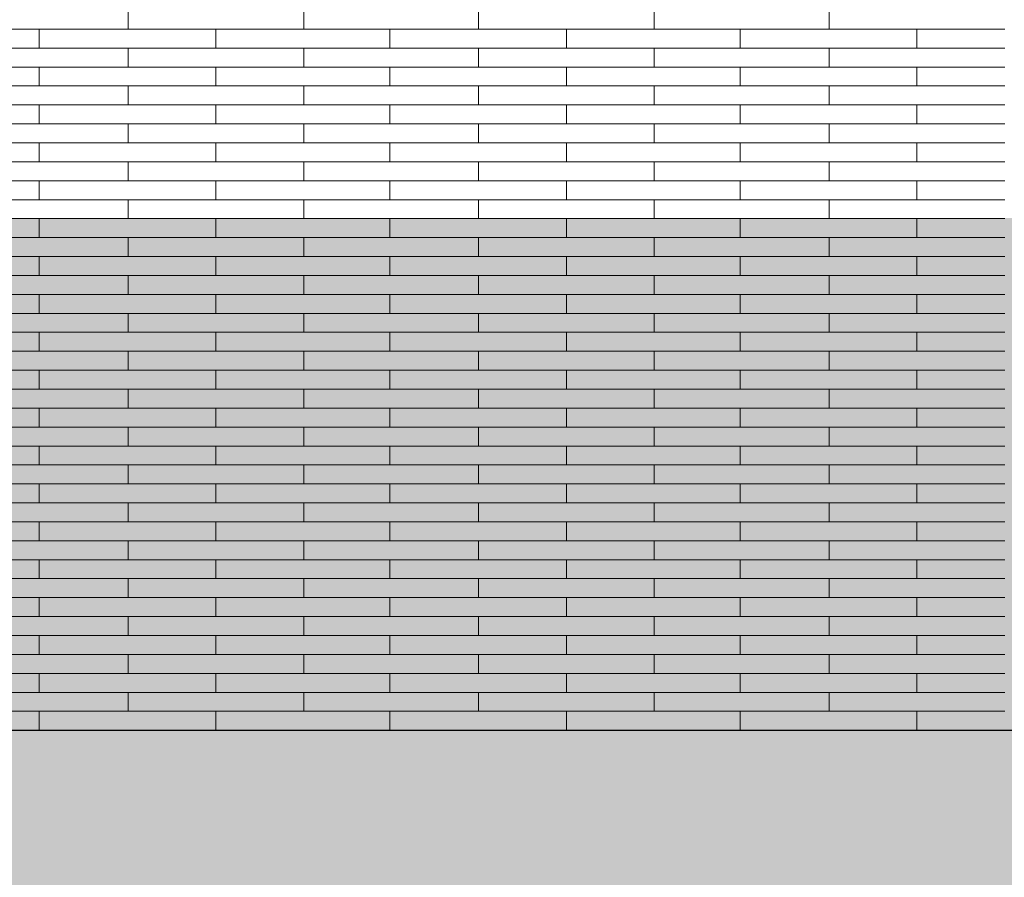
# Model space of a CAD drawing. Header units: millimetres. Extents: x -94445 to -15191, y 1000 to 18261.
# Tile 25 of 108: x -69568 to -67886, y 12414 to 13879. Entities that reach past the tile are written whole.
import ezdxf

# ---------------------------------------------------------------- set-up
doc = ezdxf.new("R2010")
doc.units = ezdxf.units.MM
doc.header["$LTSCALE"] = 0.5
doc.header["$MEASUREMENT"] = 0
doc.linetypes.add('PLINE', pattern=[0])
doc.layers.add('26-- Yttertak', color=7, linetype='Continuous')
doc.layers.add('262- Taktekking', color=7, linetype='Continuous', lineweight=0)

# ---------------------------------------------------------------- blocks, each defined once
blk = doc.blocks.new('*X19')
at = {"layer": '262- Taktekking', "linetype": 'PLINE'}
for p, q in [((-69382.7, 13862.5), (-69382.7, 13894.9)), ((-69082.7, 13862.5), (-69082.7, 13894.9)), ((-68784.2, 13862.5), (-68784.2, 13894.9)), ((-68484.2, 13862.5), (-68484.2, 13894.9)), ((-68185.7, 13862.5), (-68185.7, 13894.9)), ((-69681.2, 13862.5), (-69382.7, 13862.5)), ((-69534.2, 13830.2), (-69534.2, 13862.5)), ((-69382.7, 13862.5), (-69082.7, 13862.5)), ((-69382.7, 13862.5), (-69283.2, 13862.5)), ((-69283.2, 13862.5), (-69084.2, 13862.5)), ((-69232.7, 13830.2), (-69232.7, 13862.5)), ((-69082.7, 13862.5), (-68784.2, 13862.5)), ((-68935.7, 13830.2), (-68935.7, 13862.5)), ((-68784.2, 13862.5), (-68484.2, 13862.5)), ((-68784.2, 13862.5), (-68684.7, 13862.5)), ((-68684.7, 13862.5), (-68485.7, 13862.5)), ((-68634.2, 13830.2), (-68634.2, 13862.5)), ((-68484.2, 13862.5), (-68185.7, 13862.5)), ((-68337.2, 13830.2), (-68337.2, 13862.5)), ((-68185.7, 13862.5), (-67885.7, 13862.5)), ((-68185.7, 13862.5), (-68086.2, 13862.5)), ((-68086.2, 13862.5), (-67887.2, 13862.5)), ((-68035.7, 13830.2), (-68035.7, 13862.5)), ((-69681.2, 13830.2), (-69382.7, 13830.2)), ((-69382.7, 13830.2), (-69082.7, 13830.2)), ((-69382.7, 13797.8), (-69382.7, 13830.2)), ((-69082.7, 13797.8), (-69082.7, 13830.2)), ((-69082.7, 13830.2), (-68784.2, 13830.2)), ((-68784.2, 13830.2), (-68484.2, 13830.2)), ((-68784.2, 13797.8), (-68784.2, 13830.2)), ((-68484.2, 13797.8), (-68484.2, 13830.2)), ((-68484.2, 13830.2), (-68185.7, 13830.2)), ((-68185.7, 13830.2), (-67885.7, 13830.2)), ((-68185.7, 13797.8), (-68185.7, 13830.2)), ((-69681.2, 13797.8), (-69382.7, 13797.8)), ((-69534.2, 13765.5), (-69534.2, 13797.8)), ((-69382.7, 13797.8), (-69082.7, 13797.8)), ((-69382.7, 13797.8), (-69283.2, 13797.8)), ((-69283.2, 13797.8), (-69084.2, 13797.8)), ((-69232.7, 13765.5), (-69232.7, 13797.8)), ((-69082.7, 13797.8), (-68784.2, 13797.8)), ((-68935.7, 13765.5), (-68935.7, 13797.8)), ((-68784.2, 13797.8), (-68484.2, 13797.8)), ((-68784.2, 13797.8), (-68684.7, 13797.8)), ((-68684.7, 13797.8), (-68485.7, 13797.8)), ((-68634.2, 13765.5), (-68634.2, 13797.8)), ((-68484.2, 13797.8), (-68185.7, 13797.8)), ((-68337.2, 13765.5), (-68337.2, 13797.8)), ((-68185.7, 13797.8), (-67885.7, 13797.8)), ((-68185.7, 13797.8), (-68086.2, 13797.8)), ((-68086.2, 13797.8), (-67887.2, 13797.8)), ((-68035.7, 13765.5), (-68035.7, 13797.8)), ((-69681.2, 13765.5), (-69382.7, 13765.5)), ((-69382.7, 13765.5), (-69082.7, 13765.5)), ((-69382.7, 13733.1), (-69382.7, 13765.5)), ((-69082.7, 13733.1), (-69082.7, 13765.5)), ((-69082.7, 13765.5), (-68784.2, 13765.5)), ((-68784.2, 13765.5), (-68484.2, 13765.5)), ((-68784.2, 13733.1), (-68784.2, 13765.5)), ((-68484.2, 13733.1), (-68484.2, 13765.5)), ((-68484.2, 13765.5), (-68185.7, 13765.5)), ((-68185.7, 13765.5), (-67885.7, 13765.5)), ((-68185.7, 13733.1), (-68185.7, 13765.5)), ((-69681.2, 13733.1), (-69382.7, 13733.1)), ((-69534.2, 13700.8), (-69534.2, 13733.1)), ((-69382.7, 13733.1), (-69082.7, 13733.1)), ((-69382.7, 13733.1), (-69283.2, 13733.1)), ((-69283.2, 13733.1), (-69084.2, 13733.1)), ((-69232.7, 13700.8), (-69232.7, 13733.1)), ((-69082.7, 13733.1), (-68784.2, 13733.1)), ((-68935.7, 13700.8), (-68935.7, 13733.1)), ((-68784.2, 13733.1), (-68484.2, 13733.1)), ((-68784.2, 13733.1), (-68684.7, 13733.1)), ((-68684.7, 13733.1), (-68485.7, 13733.1)), ((-68634.2, 13700.8), (-68634.2, 13733.1)), ((-68484.2, 13733.1), (-68185.7, 13733.1)), ((-68337.2, 13700.8), (-68337.2, 13733.1)), ((-68185.7, 13733.1), (-67885.7, 13733.1)), ((-68185.7, 13733.1), (-68086.2, 13733.1)), ((-68086.2, 13733.1), (-67887.2, 13733.1)), ((-68035.7, 13700.8), (-68035.7, 13733.1)), ((-69681.2, 13700.8), (-69382.7, 13700.8)), ((-69382.7, 13700.8), (-69082.7, 13700.8)), ((-69382.7, 13668.4), (-69382.7, 13700.8)), ((-69082.7, 13668.4), (-69082.7, 13700.8)), ((-69082.7, 13700.8), (-68784.2, 13700.8)), ((-68784.2, 13700.8), (-68484.2, 13700.8)), ((-68784.2, 13668.4), (-68784.2, 13700.8)), ((-68484.2, 13668.4), (-68484.2, 13700.8)), ((-68484.2, 13700.8), (-68185.7, 13700.8)), ((-68185.7, 13700.8), (-67885.7, 13700.8)), ((-68185.7, 13668.4), (-68185.7, 13700.8)), ((-69681.2, 13668.4), (-69382.7, 13668.4)), ((-69534.2, 13636), (-69534.2, 13668.4)), ((-69382.7, 13668.4), (-69082.7, 13668.4)), ((-69382.7, 13668.4), (-69283.2, 13668.4)), ((-69283.2, 13668.4), (-69084.2, 13668.4)), ((-69232.7, 13636), (-69232.7, 13668.4)), ((-69082.7, 13668.4), (-68784.2, 13668.4)), ((-68935.7, 13636), (-68935.7, 13668.4)), ((-68784.2, 13668.4), (-68484.2, 13668.4)), ((-68784.2, 13668.4), (-68684.7, 13668.4)), ((-68684.7, 13668.4), (-68485.7, 13668.4)), ((-68634.2, 13636), (-68634.2, 13668.4)), ((-68484.2, 13668.4), (-68185.7, 13668.4)), ((-68337.2, 13636), (-68337.2, 13668.4)), ((-68185.7, 13668.4), (-67885.7, 13668.4)), ((-68185.7, 13668.4), (-68086.2, 13668.4)), ((-68086.2, 13668.4), (-67887.2, 13668.4)), ((-68035.7, 13636), (-68035.7, 13668.4)), ((-69681.2, 13636), (-69382.7, 13636)), ((-69382.7, 13636), (-69082.7, 13636)), ((-69382.7, 13603.7), (-69382.7, 13636)), ((-69082.7, 13603.7), (-69082.7, 13636)), ((-69082.7, 13636), (-68784.2, 13636)), ((-68784.2, 13636), (-68484.2, 13636)), ((-68784.2, 13603.7), (-68784.2, 13636)), ((-68484.2, 13603.7), (-68484.2, 13636)), ((-68484.2, 13636), (-68185.7, 13636)), ((-68185.7, 13636), (-67885.7, 13636)), ((-68185.7, 13603.7), (-68185.7, 13636)), ((-69681.2, 13603.7), (-69382.7, 13603.7)), ((-69534.2, 13571.3), (-69534.2, 13603.7)), ((-69382.7, 13603.7), (-69082.7, 13603.7)), ((-69382.7, 13603.7), (-69283.2, 13603.7)), ((-69283.2, 13603.7), (-69084.2, 13603.7)), ((-69232.7, 13571.3), (-69232.7, 13603.7)), ((-69082.7, 13603.7), (-68784.2, 13603.7)), ((-68935.7, 13571.3), (-68935.7, 13603.7)), ((-68784.2, 13603.7), (-68484.2, 13603.7)), ((-68784.2, 13603.7), (-68684.7, 13603.7)), ((-68684.7, 13603.7), (-68485.7, 13603.7)), ((-68634.2, 13571.3), (-68634.2, 13603.7)), ((-68484.2, 13603.7), (-68185.7, 13603.7)), ((-68337.2, 13571.3), (-68337.2, 13603.7)), ((-68185.7, 13603.7), (-67885.7, 13603.7)), ((-68185.7, 13603.7), (-68086.2, 13603.7)), ((-68086.2, 13603.7), (-67887.2, 13603.7)), ((-68035.7, 13571.3), (-68035.7, 13603.7)), ((-69681.2, 13571.3), (-69382.7, 13571.3)), ((-69382.7, 13571.3), (-69082.7, 13571.3)), ((-69382.7, 13539), (-69382.7, 13571.3)), ((-69082.7, 13539), (-69082.7, 13571.3)), ((-69082.7, 13571.3), (-68784.2, 13571.3)), ((-68784.2, 13571.3), (-68484.2, 13571.3)), ((-68784.2, 13539), (-68784.2, 13571.3)), ((-68484.2, 13539), (-68484.2, 13571.3)), ((-68484.2, 13571.3), (-68185.7, 13571.3)), ((-68185.7, 13571.3), (-67885.7, 13571.3)), ((-68185.7, 13539), (-68185.7, 13571.3)), ((-69681.2, 13539), (-69382.7, 13539)), ((-69534.2, 13506.6), (-69534.2, 13539)), ((-69382.7, 13539), (-69082.7, 13539)), ((-69382.7, 13539), (-69283.2, 13539)), ((-69283.2, 13539), (-69084.2, 13539)), ((-69232.7, 13506.6), (-69232.7, 13539)), ((-69082.7, 13539), (-68784.2, 13539)), ((-68935.7, 13506.6), (-68935.7, 13539)), ((-68784.2, 13539), (-68484.2, 13539)), ((-68784.2, 13539), (-68684.7, 13539)), ((-68684.7, 13539), (-68485.7, 13539)), ((-68634.2, 13506.6), (-68634.2, 13539)), ((-68484.2, 13539), (-68185.7, 13539)), ((-68337.2, 13506.6), (-68337.2, 13539)), ((-68185.7, 13539), (-67885.7, 13539)), ((-68185.7, 13539), (-68086.2, 13539)), ((-68086.2, 13539), (-67887.2, 13539)), ((-68035.7, 13506.6), (-68035.7, 13539)), ((-69681.2, 13506.6), (-69382.7, 13506.6)), ((-69382.7, 13506.6), (-69082.7, 13506.6)), ((-69382.7, 13474.3), (-69382.7, 13506.6)), ((-69082.7, 13474.3), (-69082.7, 13506.6)), ((-69082.7, 13506.6), (-68784.2, 13506.6)), ((-68784.2, 13506.6), (-68484.2, 13506.6)), ((-68784.2, 13474.3), (-68784.2, 13506.6)), ((-68484.2, 13474.3), (-68484.2, 13506.6)), ((-68484.2, 13506.6), (-68185.7, 13506.6)), ((-68185.7, 13506.6), (-67885.7, 13506.6)), ((-68185.7, 13474.3), (-68185.7, 13506.6)), ((-69681.2, 13474.3), (-69382.7, 13474.3)), ((-69534.2, 13441.9), (-69534.2, 13474.3)), ((-69382.7, 13474.3), (-69082.7, 13474.3)), ((-69382.7, 13474.3), (-69283.2, 13474.3)), ((-69283.2, 13474.3), (-69084.2, 13474.3)), ((-69232.7, 13441.9), (-69232.7, 13474.3)), ((-69082.7, 13474.3), (-68784.2, 13474.3)), ((-68935.7, 13441.9), (-68935.7, 13474.3)), ((-68784.2, 13474.3), (-68484.2, 13474.3)), ((-68784.2, 13474.3), (-68684.7, 13474.3)), ((-68684.7, 13474.3), (-68485.7, 13474.3)), ((-68634.2, 13441.9), (-68634.2, 13474.3)), ((-68484.2, 13474.3), (-68185.7, 13474.3)), ((-68337.2, 13441.9), (-68337.2, 13474.3)), ((-68185.7, 13474.3), (-67885.7, 13474.3)), ((-68185.7, 13474.3), (-68086.2, 13474.3)), ((-68086.2, 13474.3), (-67887.2, 13474.3)), ((-68035.7, 13441.9), (-68035.7, 13474.3)), ((-69681.2, 13441.9), (-69382.7, 13441.9)), ((-69382.7, 13441.9), (-69082.7, 13441.9)), ((-69382.7, 13409.6), (-69382.7, 13441.9)), ((-69082.7, 13409.6), (-69082.7, 13441.9)), ((-69082.7, 13441.9), (-68784.2, 13441.9)), ((-68784.2, 13441.9), (-68484.2, 13441.9)), ((-68784.2, 13409.6), (-68784.2, 13441.9)), ((-68484.2, 13409.6), (-68484.2, 13441.9)), ((-68484.2, 13441.9), (-68185.7, 13441.9)), ((-68185.7, 13441.9), (-67885.7, 13441.9)), ((-68185.7, 13409.6), (-68185.7, 13441.9)), ((-69681.2, 13409.6), (-69382.7, 13409.6)), ((-69534.2, 13377.2), (-69534.2, 13409.6)), ((-69382.7, 13409.6), (-69082.7, 13409.6)), ((-69382.7, 13409.6), (-69283.2, 13409.6)), ((-69283.2, 13409.6), (-69084.2, 13409.6)), ((-69232.7, 13377.2), (-69232.7, 13409.6)), ((-69082.7, 13409.6), (-68784.2, 13409.6)), ((-68935.7, 13377.2), (-68935.7, 13409.6)), ((-68784.2, 13409.6), (-68484.2, 13409.6)), ((-68784.2, 13409.6), (-68684.7, 13409.6)), ((-68684.7, 13409.6), (-68485.7, 13409.6)), ((-68634.2, 13377.2), (-68634.2, 13409.6)), ((-68484.2, 13409.6), (-68185.7, 13409.6)), ((-68337.2, 13377.2), (-68337.2, 13409.6)), ((-68185.7, 13409.6), (-67885.7, 13409.6)), ((-68185.7, 13409.6), (-68086.2, 13409.6)), ((-68086.2, 13409.6), (-67887.2, 13409.6)), ((-68035.7, 13377.2), (-68035.7, 13409.6)), ((-69681.2, 13377.2), (-69382.7, 13377.2)), ((-69382.7, 13377.2), (-69082.7, 13377.2)), ((-69382.7, 13344.9), (-69382.7, 13377.2)), ((-69082.7, 13344.9), (-69082.7, 13377.2)), ((-69082.7, 13377.2), (-68784.2, 13377.2)), ((-68784.2, 13377.2), (-68484.2, 13377.2)), ((-68784.2, 13344.9), (-68784.2, 13377.2)), ((-68484.2, 13344.9), (-68484.2, 13377.2)), ((-68484.2, 13377.2), (-68185.7, 13377.2)), ((-68185.7, 13377.2), (-67885.7, 13377.2)), ((-68185.7, 13344.9), (-68185.7, 13377.2)), ((-69681.2, 13344.9), (-69382.7, 13344.9)), ((-69534.2, 13312.5), (-69534.2, 13344.9)), ((-69382.7, 13344.9), (-69082.7, 13344.9)), ((-69382.7, 13344.9), (-69283.2, 13344.9)), ((-69283.2, 13344.9), (-69084.2, 13344.9)), ((-69232.7, 13312.5), (-69232.7, 13344.9)), ((-69082.7, 13344.9), (-68784.2, 13344.9)), ((-68935.7, 13312.5), (-68935.7, 13344.9)), ((-68784.2, 13344.9), (-68484.2, 13344.9)), ((-68784.2, 13344.9), (-68684.7, 13344.9)), ((-68684.7, 13344.9), (-68485.7, 13344.9)), ((-68634.2, 13312.5), (-68634.2, 13344.9)), ((-68484.2, 13344.9), (-68185.7, 13344.9)), ((-68337.2, 13312.5), (-68337.2, 13344.9)), ((-68185.7, 13344.9), (-67885.7, 13344.9)), ((-68185.7, 13344.9), (-68086.2, 13344.9)), ((-68086.2, 13344.9), (-67887.2, 13344.9)), ((-68035.7, 13312.5), (-68035.7, 13344.9)), ((-69681.2, 13312.5), (-69382.7, 13312.5)), ((-69382.7, 13312.5), (-69082.7, 13312.5)), ((-69382.7, 13280.2), (-69382.7, 13312.5)), ((-69082.7, 13280.2), (-69082.7, 13312.5)), ((-69082.7, 13312.5), (-68784.2, 13312.5)), ((-68784.2, 13312.5), (-68484.2, 13312.5)), ((-68784.2, 13280.2), (-68784.2, 13312.5)), ((-68484.2, 13280.2), (-68484.2, 13312.5)), ((-68484.2, 13312.5), (-68185.7, 13312.5)), ((-68185.7, 13312.5), (-67885.7, 13312.5)), ((-68185.7, 13280.2), (-68185.7, 13312.5)), ((-69681.2, 13280.2), (-69382.7, 13280.2)), ((-69534.2, 13247.8), (-69534.2, 13280.2)), ((-69382.7, 13280.2), (-69082.7, 13280.2)), ((-69382.7, 13280.2), (-69283.2, 13280.2)), ((-69283.2, 13280.2), (-69084.2, 13280.2)), ((-69232.7, 13247.8), (-69232.7, 13280.2)), ((-69082.7, 13280.2), (-68784.2, 13280.2)), ((-68935.7, 13247.8), (-68935.7, 13280.2)), ((-68784.2, 13280.2), (-68484.2, 13280.2)), ((-68784.2, 13280.2), (-68684.7, 13280.2)), ((-68684.7, 13280.2), (-68485.7, 13280.2)), ((-68634.2, 13247.8), (-68634.2, 13280.2)), ((-68484.2, 13280.2), (-68185.7, 13280.2)), ((-68337.2, 13247.8), (-68337.2, 13280.2)), ((-68185.7, 13280.2), (-67885.7, 13280.2)), ((-68185.7, 13280.2), (-68086.2, 13280.2)), ((-68086.2, 13280.2), (-67887.2, 13280.2)), ((-68035.7, 13247.8), (-68035.7, 13280.2)), ((-69681.2, 13247.8), (-69382.7, 13247.8)), ((-69382.7, 13247.8), (-69082.7, 13247.8)), ((-69382.7, 13215.5), (-69382.7, 13247.8)), ((-69082.7, 13215.5), (-69082.7, 13247.8)), ((-69082.7, 13247.8), (-68784.2, 13247.8)), ((-68784.2, 13247.8), (-68484.2, 13247.8)), ((-68784.2, 13215.5), (-68784.2, 13247.8)), ((-68484.2, 13215.5), (-68484.2, 13247.8)), ((-68484.2, 13247.8), (-68185.7, 13247.8)), ((-68185.7, 13247.8), (-67885.7, 13247.8)), ((-68185.7, 13215.5), (-68185.7, 13247.8)), ((-69681.2, 13215.5), (-69382.7, 13215.5)), ((-69534.2, 13183.1), (-69534.2, 13215.5)), ((-69382.7, 13215.5), (-69082.7, 13215.5)), ((-69382.7, 13215.5), (-69283.2, 13215.5)), ((-69283.2, 13215.5), (-69084.2, 13215.5)), ((-69232.7, 13183.1), (-69232.7, 13215.5)), ((-69082.7, 13215.5), (-68784.2, 13215.5)), ((-68935.7, 13183.1), (-68935.7, 13215.5)), ((-68784.2, 13215.5), (-68484.2, 13215.5)), ((-68784.2, 13215.5), (-68684.7, 13215.5)), ((-68684.7, 13215.5), (-68485.7, 13215.5)), ((-68634.2, 13183.1), (-68634.2, 13215.5)), ((-68484.2, 13215.5), (-68185.7, 13215.5)), ((-68337.2, 13183.1), (-68337.2, 13215.5)), ((-68185.7, 13215.5), (-67885.7, 13215.5)), ((-68185.7, 13215.5), (-68086.2, 13215.5)), ((-68086.2, 13215.5), (-67887.2, 13215.5)), ((-68035.7, 13183.1), (-68035.7, 13215.5)), ((-69681.2, 13183.1), (-69382.7, 13183.1)), ((-69382.7, 13183.1), (-69082.7, 13183.1)), ((-69382.7, 13150.8), (-69382.7, 13183.1)), ((-69082.7, 13150.8), (-69082.7, 13183.1)), ((-69082.7, 13183.1), (-68784.2, 13183.1)), ((-68784.2, 13183.1), (-68484.2, 13183.1)), ((-68784.2, 13150.8), (-68784.2, 13183.1)), ((-68484.2, 13150.8), (-68484.2, 13183.1)), ((-68484.2, 13183.1), (-68185.7, 13183.1)), ((-68185.7, 13183.1), (-67885.7, 13183.1)), ((-68185.7, 13150.8), (-68185.7, 13183.1)), ((-69681.2, 13150.8), (-69382.7, 13150.8)), ((-69534.2, 13118.4), (-69534.2, 13150.8)), ((-69382.7, 13150.8), (-69082.7, 13150.8)), ((-69382.7, 13150.8), (-69283.2, 13150.8)), ((-69283.2, 13150.8), (-69084.2, 13150.8)), ((-69232.7, 13118.4), (-69232.7, 13150.8)), ((-69082.7, 13150.8), (-68784.2, 13150.8)), ((-68935.7, 13118.4), (-68935.7, 13150.8)), ((-68784.2, 13150.8), (-68484.2, 13150.8)), ((-68784.2, 13150.8), (-68684.7, 13150.8)), ((-68684.7, 13150.8), (-68485.7, 13150.8)), ((-68634.2, 13118.4), (-68634.2, 13150.8)), ((-68484.2, 13150.8), (-68185.7, 13150.8)), ((-68337.2, 13118.4), (-68337.2, 13150.8)), ((-68185.7, 13150.8), (-67885.7, 13150.8)), ((-68185.7, 13150.8), (-68086.2, 13150.8)), ((-68086.2, 13150.8), (-67887.2, 13150.8)), ((-68035.7, 13118.4), (-68035.7, 13150.8)), ((-69681.2, 13118.4), (-69382.7, 13118.4)), ((-69382.7, 13118.4), (-69082.7, 13118.4)), ((-69382.7, 13086.1), (-69382.7, 13118.4)), ((-69082.7, 13086.1), (-69082.7, 13118.4)), ((-69082.7, 13118.4), (-68784.2, 13118.4)), ((-68784.2, 13118.4), (-68484.2, 13118.4)), ((-68784.2, 13086.1), (-68784.2, 13118.4)), ((-68484.2, 13086.1), (-68484.2, 13118.4)), ((-68484.2, 13118.4), (-68185.7, 13118.4)), ((-68185.7, 13118.4), (-67885.7, 13118.4)), ((-68185.7, 13086.1), (-68185.7, 13118.4)), ((-69681.2, 13086.1), (-69382.7, 13086.1)), ((-69534.2, 13053.7), (-69534.2, 13086.1)), ((-69382.7, 13086.1), (-69082.7, 13086.1)), ((-69382.7, 13086.1), (-69283.2, 13086.1)), ((-69283.2, 13086.1), (-69084.2, 13086.1)), ((-69232.7, 13053.7), (-69232.7, 13086.1)), ((-69082.7, 13086.1), (-68784.2, 13086.1)), ((-68935.7, 13053.7), (-68935.7, 13086.1)), ((-68784.2, 13086.1), (-68484.2, 13086.1)), ((-68784.2, 13086.1), (-68684.7, 13086.1)), ((-68684.7, 13086.1), (-68485.7, 13086.1)), ((-68634.2, 13053.7), (-68634.2, 13086.1)), ((-68484.2, 13086.1), (-68185.7, 13086.1)), ((-68337.2, 13053.7), (-68337.2, 13086.1)), ((-68185.7, 13086.1), (-67885.7, 13086.1)), ((-68185.7, 13086.1), (-68086.2, 13086.1)), ((-68086.2, 13086.1), (-67887.2, 13086.1)), ((-68035.7, 13053.7), (-68035.7, 13086.1)), ((-69681.2, 13053.7), (-69382.7, 13053.7)), ((-69382.7, 13053.7), (-69082.7, 13053.7)), ((-69382.7, 13021.4), (-69382.7, 13053.7)), ((-69082.7, 13021.4), (-69082.7, 13053.7)), ((-69082.7, 13053.7), (-68784.2, 13053.7)), ((-68784.2, 13053.7), (-68484.2, 13053.7)), ((-68784.2, 13021.4), (-68784.2, 13053.7)), ((-68484.2, 13021.4), (-68484.2, 13053.7)), ((-68484.2, 13053.7), (-68185.7, 13053.7)), ((-68185.7, 13053.7), (-67885.7, 13053.7)), ((-68185.7, 13021.4), (-68185.7, 13053.7)), ((-69681.2, 13021.4), (-69382.7, 13021.4)), ((-69534.2, 12989), (-69534.2, 13021.4)), ((-69382.7, 13021.4), (-69082.7, 13021.4)), ((-69382.7, 13021.4), (-69283.2, 13021.4)), ((-69283.2, 13021.4), (-69084.2, 13021.4)), ((-69232.7, 12989), (-69232.7, 13021.4)), ((-69082.7, 13021.4), (-68784.2, 13021.4)), ((-68935.7, 12989), (-68935.7, 13021.4)), ((-68784.2, 13021.4), (-68484.2, 13021.4)), ((-68784.2, 13021.4), (-68684.7, 13021.4)), ((-68684.7, 13021.4), (-68485.7, 13021.4)), ((-68634.2, 12989), (-68634.2, 13021.4)), ((-68484.2, 13021.4), (-68185.7, 13021.4)), ((-68337.2, 12989), (-68337.2, 13021.4)), ((-68185.7, 13021.4), (-67885.7, 13021.4)), ((-68185.7, 13021.4), (-68086.2, 13021.4)), ((-68086.2, 13021.4), (-67887.2, 13021.4)), ((-68035.7, 12989), (-68035.7, 13021.4)), ((-69681.2, 12989), (-69382.7, 12989)), ((-69382.7, 12989), (-69082.7, 12989)), ((-69382.7, 12956.6), (-69382.7, 12989)), ((-69082.7, 12956.6), (-69082.7, 12989)), ((-69082.7, 12989), (-68784.2, 12989)), ((-68784.2, 12989), (-68484.2, 12989)), ((-68784.2, 12956.6), (-68784.2, 12989)), ((-68484.2, 12956.6), (-68484.2, 12989)), ((-68484.2, 12989), (-68185.7, 12989)), ((-68185.7, 12989), (-67885.7, 12989)), ((-68185.7, 12956.6), (-68185.7, 12989)), ((-69681.2, 12956.6), (-69382.7, 12956.6)), ((-69534.2, 12924.3), (-69534.2, 12956.6)), ((-69382.7, 12956.6), (-69082.7, 12956.6)), ((-69382.7, 12956.6), (-69283.2, 12956.6)), ((-69283.2, 12956.6), (-69084.2, 12956.6)), ((-69232.7, 12924.3), (-69232.7, 12956.6)), ((-69082.7, 12956.6), (-68784.2, 12956.6)), ((-68935.7, 12924.3), (-68935.7, 12956.6)), ((-68784.2, 12956.6), (-68484.2, 12956.6)), ((-68784.2, 12956.6), (-68684.7, 12956.6)), ((-68684.7, 12956.6), (-68485.7, 12956.6)), ((-68634.2, 12924.3), (-68634.2, 12956.6)), ((-68484.2, 12956.6), (-68185.7, 12956.6)), ((-68337.2, 12924.3), (-68337.2, 12956.6)), ((-68185.7, 12956.6), (-67885.7, 12956.6)), ((-68185.7, 12956.6), (-68086.2, 12956.6)), ((-68086.2, 12956.6), (-67887.2, 12956.6)), ((-68035.7, 12924.3), (-68035.7, 12956.6)), ((-69681.2, 12924.3), (-69382.7, 12924.3)), ((-69382.7, 12924.3), (-69082.7, 12924.3)), ((-69382.7, 12891.9), (-69382.7, 12924.3)), ((-69082.7, 12891.9), (-69082.7, 12924.3)), ((-69082.7, 12924.3), (-68784.2, 12924.3)), ((-68784.2, 12924.3), (-68484.2, 12924.3)), ((-68784.2, 12891.9), (-68784.2, 12924.3)), ((-68484.2, 12891.9), (-68484.2, 12924.3)), ((-68484.2, 12924.3), (-68185.7, 12924.3)), ((-68185.7, 12924.3), (-67885.7, 12924.3)), ((-68185.7, 12891.9), (-68185.7, 12924.3)), ((-69681.2, 12891.9), (-69382.7, 12891.9)), ((-69534.2, 12859.6), (-69534.2, 12891.9)), ((-69382.7, 12891.9), (-69082.7, 12891.9)), ((-69382.7, 12891.9), (-69283.2, 12891.9)), ((-69283.2, 12891.9), (-69084.2, 12891.9)), ((-69232.7, 12859.6), (-69232.7, 12891.9)), ((-69082.7, 12891.9), (-68784.2, 12891.9)), ((-68935.7, 12859.6), (-68935.7, 12891.9)), ((-68784.2, 12891.9), (-68484.2, 12891.9)), ((-68784.2, 12891.9), (-68684.7, 12891.9)), ((-68684.7, 12891.9), (-68485.7, 12891.9)), ((-68634.2, 12859.6), (-68634.2, 12891.9)), ((-68484.2, 12891.9), (-68185.7, 12891.9)), ((-68337.2, 12859.6), (-68337.2, 12891.9)), ((-68185.7, 12891.9), (-67885.7, 12891.9)), ((-68185.7, 12891.9), (-68086.2, 12891.9)), ((-68086.2, 12891.9), (-67887.2, 12891.9)), ((-68035.7, 12859.6), (-68035.7, 12891.9)), ((-69681.2, 12859.6), (-69382.7, 12859.6)), ((-69382.7, 12859.6), (-69082.7, 12859.6)), ((-69382.7, 12827.2), (-69382.7, 12859.6)), ((-69082.7, 12827.2), (-69082.7, 12859.6)), ((-69082.7, 12859.6), (-68784.2, 12859.6)), ((-68784.2, 12859.6), (-68484.2, 12859.6)), ((-68784.2, 12827.2), (-68784.2, 12859.6)), ((-68484.2, 12827.2), (-68484.2, 12859.6)), ((-68484.2, 12859.6), (-68185.7, 12859.6)), ((-68185.7, 12859.6), (-67885.7, 12859.6)), ((-68185.7, 12827.2), (-68185.7, 12859.6)), ((-69681.2, 12827.2), (-69382.7, 12827.2)), ((-69534.2, 12794.9), (-69534.2, 12827.2)), ((-69382.7, 12827.2), (-69082.7, 12827.2)), ((-69382.7, 12827.2), (-69283.2, 12827.2)), ((-69283.2, 12827.2), (-69084.2, 12827.2)), ((-69232.7, 12794.9), (-69232.7, 12827.2)), ((-69082.7, 12827.2), (-68784.2, 12827.2)), ((-68935.7, 12794.9), (-68935.7, 12827.2)), ((-68784.2, 12827.2), (-68484.2, 12827.2)), ((-68784.2, 12827.2), (-68684.7, 12827.2)), ((-68684.7, 12827.2), (-68485.7, 12827.2)), ((-68634.2, 12794.9), (-68634.2, 12827.2)), ((-68484.2, 12827.2), (-68185.7, 12827.2)), ((-68337.2, 12794.9), (-68337.2, 12827.2)), ((-68185.7, 12827.2), (-67885.7, 12827.2)), ((-68185.7, 12827.2), (-68086.2, 12827.2)), ((-68086.2, 12827.2), (-67887.2, 12827.2)), ((-68035.7, 12794.9), (-68035.7, 12827.2)), ((-69681.2, 12794.9), (-69382.7, 12794.9)), ((-69382.7, 12794.9), (-69082.7, 12794.9)), ((-69382.7, 12762.5), (-69382.7, 12794.9)), ((-69082.7, 12762.5), (-69082.7, 12794.9)), ((-69082.7, 12794.9), (-68784.2, 12794.9)), ((-68784.2, 12794.9), (-68484.2, 12794.9)), ((-68784.2, 12762.5), (-68784.2, 12794.9)), ((-68484.2, 12762.5), (-68484.2, 12794.9)), ((-68484.2, 12794.9), (-68185.7, 12794.9)), ((-68185.7, 12794.9), (-67885.7, 12794.9)), ((-68185.7, 12762.5), (-68185.7, 12794.9)), ((-69681.2, 12762.5), (-69382.7, 12762.5)), ((-69534.2, 12730.2), (-69534.2, 12762.5)), ((-69382.7, 12762.5), (-69082.7, 12762.5)), ((-69382.7, 12762.5), (-69283.2, 12762.5)), ((-69283.2, 12762.5), (-69084.2, 12762.5)), ((-69232.7, 12730.2), (-69232.7, 12762.5)), ((-69082.7, 12762.5), (-68784.2, 12762.5)), ((-68935.7, 12730.2), (-68935.7, 12762.5)), ((-68784.2, 12762.5), (-68484.2, 12762.5)), ((-68784.2, 12762.5), (-68684.7, 12762.5)), ((-68684.7, 12762.5), (-68485.7, 12762.5)), ((-68634.2, 12730.2), (-68634.2, 12762.5)), ((-68484.2, 12762.5), (-68185.7, 12762.5)), ((-68337.2, 12730.2), (-68337.2, 12762.5)), ((-68185.7, 12762.5), (-67885.7, 12762.5)), ((-68185.7, 12762.5), (-68086.2, 12762.5)), ((-68086.2, 12762.5), (-67887.2, 12762.5)), ((-68035.7, 12730.2), (-68035.7, 12762.5)), ((-69681.2, 12730.2), (-69382.7, 12730.2)), ((-69382.7, 12730.2), (-69082.7, 12730.2)), ((-69382.7, 12697.8), (-69382.7, 12730.2)), ((-69082.7, 12697.8), (-69082.7, 12730.2)), ((-69082.7, 12730.2), (-68784.2, 12730.2)), ((-68784.2, 12730.2), (-68484.2, 12730.2)), ((-68784.2, 12697.8), (-68784.2, 12730.2)), ((-68484.2, 12697.8), (-68484.2, 12730.2)), ((-68484.2, 12730.2), (-68185.7, 12730.2)), ((-68185.7, 12730.2), (-67885.7, 12730.2)), ((-68185.7, 12697.8), (-68185.7, 12730.2)), ((-69681.2, 12697.8), (-69382.7, 12697.8)), ((-69534.2, 12665.5), (-69534.2, 12697.8)), ((-69382.7, 12697.8), (-69082.7, 12697.8)), ((-69382.7, 12697.8), (-69283.2, 12697.8)), ((-69283.2, 12697.8), (-69084.2, 12697.8)), ((-69232.7, 12665.5), (-69232.7, 12697.8)), ((-69082.7, 12697.8), (-68784.2, 12697.8)), ((-68935.7, 12665.5), (-68935.7, 12697.8)), ((-68784.2, 12697.8), (-68484.2, 12697.8)), ((-68784.2, 12697.8), (-68684.7, 12697.8)), ((-68684.7, 12697.8), (-68485.7, 12697.8)), ((-68634.2, 12665.5), (-68634.2, 12697.8)), ((-68484.2, 12697.8), (-68185.7, 12697.8)), ((-68337.2, 12665.5), (-68337.2, 12697.8)), ((-68185.7, 12697.8), (-67885.7, 12697.8)), ((-68185.7, 12697.8), (-68086.2, 12697.8)), ((-68086.2, 12697.8), (-67887.2, 12697.8)), ((-68035.7, 12665.5), (-68035.7, 12697.8))]:
    blk.add_line(p, q, dxfattribs=at)
blk = doc.blocks.new('Løvtrær[1]', base_point=(-68351, 3539.9))
at = {"linetype": 'Continuous'}
blk.add_hatch(color=256, dxfattribs=at).paths.add_polyline_path([(-70351, 3539.9), (-66351, 3539.9), (-66351, 13539.9), (-70351, 13539.9)])
blk = doc.blocks.new('Løvtrær[4]', base_point=(-69103.7, 3539.9))
at = {"linetype": 'Continuous'}
blk.add_hatch(color=256, dxfattribs=at).paths.add_polyline_path([(-71103.7, 3539.9), (-67103.7, 3539.9), (-67103.7, 13539.9), (-71103.7, 13539.9)])

msp = doc.modelspace()

# ---------------------------------------------------------------- linework, layer by layer
at = {"layer": '26-- Yttertak', "linetype": 'PLINE'}
msp.add_line((-73572.2, 12665.5), (-28486.8, 12665.5), dxfattribs=at)

# ---------------------------------------------------------------- block references
at = {"linetype": 'PLINE'}
for name, p in [('Løvtrær[4]', (-69103.7, 3539.9)), ('Løvtrær[1]', (-68351, 3539.9))]:
    msp.add_blockref(name, p, dxfattribs=at)
at = {"layer": '26-- Yttertak'}
msp.add_blockref('*X19', (0, 0), dxfattribs=at)

doc.saveas('drawing.dxf')
